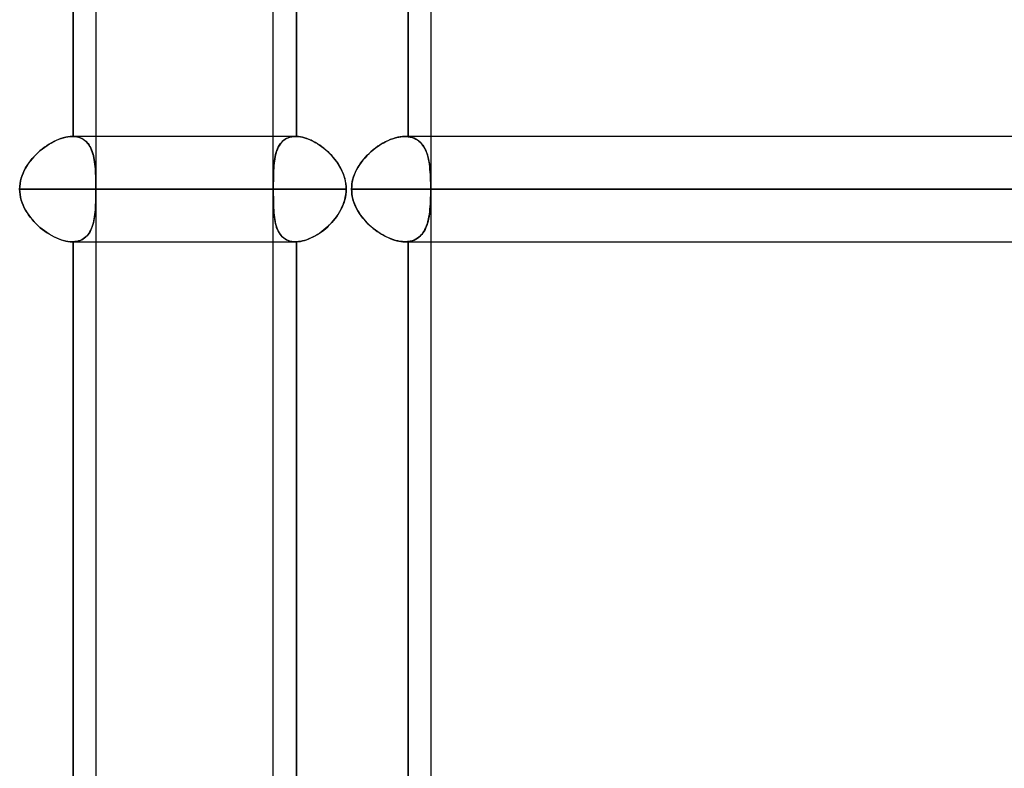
# Model space of a CAD drawing. Header units: millimetres. Extents: x -185 to 185, y -130 to 54.
# Tile 72 of 76: x 97 to 109, y -19 to -10. Entities that reach past the tile are written whole.
import ezdxf

# ---------------------------------------------------------------- set-up
doc = ezdxf.new("R2010")
doc.units = ezdxf.units.MM
doc.layers.add('MAIN-1', color=7, linetype='Continuous')
doc.layers.add('MAIN-2', color=7, linetype='Continuous')

msp = doc.modelspace()

# ---------------------------------------------------------------- linework, layer by layer
at = {"layer": 'MAIN-1'}
for p, q in [((97.715, -37.447), (97.715, -1.429)), ((99.851, -11.213), (99.851, -1.429)), ((100.13, -1.429), (100.13, -11.213)), ((101.756, -37.447), (101.756, -1.476)), ((100.121, -11.213), (97.715, -11.213)), ((100.122, -11.213), (100.121, -11.213)), ((100.124, -11.213), (100.122, -11.213)), ((100.125, -11.213), (100.124, -11.213)), ((100.127, -11.213), (100.125, -11.213)), ((100.128, -11.213), (100.127, -11.213)), ((100.13, -11.213), (100.128, -11.213)), ((100.154, -11.214), (100.13, -11.213)), ((100.178, -11.217), (100.154, -11.214)), ((100.203, -11.222), (100.178, -11.217)), ((100.228, -11.229), (100.203, -11.222)), ((100.254, -11.237), (100.228, -11.229)), ((100.28, -11.247), (100.254, -11.237)), ((100.306, -11.258), (100.28, -11.247)), ((100.333, -11.271), (100.306, -11.258)), ((100.359, -11.285), (100.333, -11.271)), ((139.7, -11.213), (101.756, -11.213)), ((100.385, -11.301), (100.359, -11.285)), ((100.411, -11.318), (100.385, -11.301)), ((100.436, -11.336), (100.411, -11.318)), ((100.461, -11.355), (100.436, -11.336)), ((100.486, -11.376), (100.461, -11.355)), ((100.51, -11.397), (100.486, -11.376)), ((100.533, -11.42), (100.51, -11.397)), ((100.555, -11.443), (100.533, -11.42)), ((100.577, -11.468), (100.555, -11.443)), ((100.597, -11.493), (100.577, -11.468)), ((100.616, -11.519), (100.597, -11.493)), ((100.634, -11.546), (100.616, -11.519)), ((100.651, -11.573), (100.634, -11.546)), ((100.667, -11.602), (100.651, -11.573)), ((100.68, -11.63), (100.667, -11.602)), ((100.693, -11.66), (100.68, -11.63)), ((100.704, -11.69), (100.693, -11.66)), ((100.713, -11.721), (100.704, -11.69)), ((100.72, -11.752), (100.713, -11.721)), ((100.725, -11.784), (100.72, -11.752)), ((97.715, -11.848), (100.729, -11.848)), ((100.728, -11.815), (100.725, -11.784)), ((100.729, -11.848), (100.728, -11.815)), ((100.728, -11.88), (100.729, -11.848)), ((101.756, -11.848), (140.335, -11.848)), ((100.703, -12.007), (100.712, -11.976)), ((100.712, -11.976), (100.719, -11.944)), ((100.719, -11.944), (100.725, -11.912)), ((100.725, -11.912), (100.728, -11.88)), ((100.649, -12.125), (100.665, -12.097)), ((100.665, -12.097), (100.679, -12.067)), ((100.679, -12.067), (100.692, -12.037)), ((100.692, -12.037), (100.703, -12.007)), ((100.574, -12.231), (100.594, -12.206)), ((100.594, -12.206), (100.614, -12.18)), ((100.614, -12.18), (100.632, -12.153)), ((100.632, -12.153), (100.649, -12.125)), ((100.434, -12.361), (100.459, -12.342)), ((100.459, -12.342), (100.483, -12.322)), ((100.483, -12.322), (100.507, -12.301)), ((100.507, -12.301), (100.53, -12.278)), ((100.53, -12.278), (100.552, -12.255)), ((100.552, -12.255), (100.574, -12.231)), ((100.202, -12.473), (100.228, -12.466)), ((100.228, -12.466), (100.253, -12.458)), ((100.253, -12.458), (100.279, -12.449)), ((100.279, -12.449), (100.305, -12.437)), ((100.305, -12.437), (100.331, -12.425)), ((100.331, -12.425), (100.357, -12.411)), ((100.357, -12.411), (100.383, -12.396)), ((100.383, -12.396), (100.409, -12.379)), ((100.409, -12.379), (100.434, -12.361)), ((97.715, -12.483), (100.121, -12.483)), ((99.851, -24.013), (99.851, -12.483)), ((100.121, -12.483), (100.122, -12.483)), ((100.122, -12.483), (100.124, -12.483)), ((100.124, -12.483), (100.125, -12.482)), ((100.125, -12.482), (100.127, -12.482)), ((100.127, -12.482), (100.128, -12.482)), ((100.128, -12.482), (100.13, -12.482)), ((100.13, -12.482), (100.153, -12.481)), ((100.13, -12.482), (100.13, -24.013)), ((100.153, -12.481), (100.177, -12.478)), ((100.177, -12.478), (100.202, -12.473)), ((101.756, -12.483), (139.7, -12.483))]:
    msp.add_line(p, q, dxfattribs=at)
at = {"layer": 'MAIN-2'}
for p, q in [((97.436, -0.476), (97.436, -11.213)), ((97.436, -11.213), (97.436, -0.476)), ((100.13, -11.213), (100.13, -0.476)), ((101.477, -11.215), (101.477, -0.476)), ((101.477, -0.476), (101.477, -11.215)), ((97.204, -11.273), (97.175, -11.289)), ((97.179, -11.287), (97.207, -11.272)), ((97.233, -11.259), (97.204, -11.273)), ((97.207, -11.272), (97.236, -11.258)), ((97.261, -11.247), (97.233, -11.259)), ((97.236, -11.258), (97.264, -11.246)), ((97.29, -11.237), (97.261, -11.247)), ((97.264, -11.246), (97.292, -11.236)), ((97.318, -11.228), (97.29, -11.237)), ((97.292, -11.236), (97.32, -11.228)), ((97.347, -11.221), (97.318, -11.228)), ((97.32, -11.228), (97.348, -11.221)), ((97.374, -11.216), (97.347, -11.221)), ((97.348, -11.221), (97.375, -11.216)), ((97.401, -11.213), (97.374, -11.216)), ((97.375, -11.216), (97.401, -11.213)), ((97.426, -11.213), (97.401, -11.213)), ((97.401, -11.213), (97.426, -11.213)), ((97.428, -11.213), (97.426, -11.213)), ((97.426, -11.213), (97.428, -11.213)), ((97.715, -11.213), (97.427, -11.213)), ((97.43, -11.213), (97.428, -11.213)), ((97.428, -11.213), (97.43, -11.213)), ((97.431, -11.213), (97.43, -11.213)), ((97.43, -11.213), (97.431, -11.213)), ((97.433, -11.213), (97.431, -11.213)), ((97.431, -11.213), (97.433, -11.213)), ((97.434, -11.213), (97.433, -11.213)), ((97.433, -11.213), (97.434, -11.213)), ((97.436, -11.213), (97.434, -11.213)), ((97.434, -11.213), (97.436, -11.213)), ((97.436, -11.213), (97.458, -11.214)), ((97.459, -11.214), (97.436, -11.213)), ((97.458, -11.214), (97.48, -11.217)), ((97.481, -11.217), (97.459, -11.214)), ((97.48, -11.217), (97.501, -11.222)), ((97.502, -11.222), (97.481, -11.217)), ((97.501, -11.222), (97.521, -11.229)), ((97.522, -11.229), (97.502, -11.222)), ((97.521, -11.229), (97.54, -11.237)), ((97.54, -11.237), (97.522, -11.229)), ((97.54, -11.237), (97.557, -11.246)), ((97.558, -11.247), (97.54, -11.237)), ((97.557, -11.246), (97.574, -11.258)), ((97.575, -11.258), (97.558, -11.247)), ((97.574, -11.258), (97.589, -11.27)), ((97.59, -11.271), (97.575, -11.258)), ((97.589, -11.27), (97.604, -11.284)), ((97.605, -11.285), (97.59, -11.271)), ((99.851, -12.483), (99.851, -11.213)), ((99.959, -11.273), (99.945, -11.289)), ((99.947, -11.287), (99.961, -11.272)), ((99.975, -11.259), (99.959, -11.273)), ((99.961, -11.272), (99.977, -11.258)), ((99.992, -11.247), (99.975, -11.259)), ((99.977, -11.258), (99.994, -11.246)), ((100.01, -11.237), (99.992, -11.247)), ((99.994, -11.246), (100.012, -11.236)), ((100.03, -11.228), (100.01, -11.237)), ((100.012, -11.236), (100.031, -11.228)), ((100.051, -11.221), (100.03, -11.228)), ((100.031, -11.228), (100.052, -11.221)), ((100.073, -11.216), (100.051, -11.221)), ((100.052, -11.221), (100.074, -11.216)), ((100.096, -11.213), (100.073, -11.216)), ((100.074, -11.216), (100.097, -11.213)), ((100.121, -11.213), (100.096, -11.213)), ((100.097, -11.213), (100.121, -11.213)), ((100.121, -11.213), (100.122, -11.213)), ((100.122, -11.213), (100.124, -11.213)), ((100.124, -11.213), (100.125, -11.213)), ((100.125, -11.213), (100.127, -11.213)), ((100.127, -11.213), (100.128, -11.213)), ((100.128, -11.213), (100.13, -11.213)), ((100.13, -11.213), (100.153, -11.214)), ((100.153, -11.214), (100.177, -11.217)), ((100.177, -11.217), (100.202, -11.222)), ((100.202, -11.222), (100.228, -11.229)), ((100.228, -11.229), (100.253, -11.237)), ((100.253, -11.237), (100.279, -11.246)), ((100.279, -11.246), (100.305, -11.258)), ((100.305, -11.258), (100.331, -11.27)), ((100.331, -11.27), (100.357, -11.284)), ((101.202, -11.277), (101.171, -11.294)), ((101.182, -11.288), (101.208, -11.274)), ((101.232, -11.263), (101.202, -11.277)), ((101.208, -11.274), (101.235, -11.262)), ((101.262, -11.25), (101.232, -11.263)), ((101.235, -11.262), (101.261, -11.25)), ((101.261, -11.25), (101.287, -11.241)), ((101.293, -11.239), (101.262, -11.25)), ((101.287, -11.241), (101.313, -11.232)), ((101.323, -11.229), (101.293, -11.239)), ((101.313, -11.232), (101.339, -11.225)), ((101.353, -11.222), (101.323, -11.229)), ((101.339, -11.225), (101.365, -11.22)), ((101.382, -11.217), (101.353, -11.222)), ((101.365, -11.22), (101.39, -11.216)), ((101.411, -11.214), (101.382, -11.217)), ((101.39, -11.216), (101.415, -11.213)), ((101.439, -11.213), (101.411, -11.214)), ((101.415, -11.213), (101.439, -11.213)), ((101.439, -11.213), (101.445, -11.213)), ((101.445, -11.213), (101.439, -11.213)), ((101.756, -11.213), (101.439, -11.213)), ((101.445, -11.213), (101.452, -11.213)), ((101.452, -11.213), (101.445, -11.213)), ((101.452, -11.213), (101.458, -11.213)), ((101.458, -11.213), (101.452, -11.213)), ((101.458, -11.213), (101.464, -11.213)), ((101.464, -11.213), (101.458, -11.213)), ((101.464, -11.213), (101.471, -11.214)), ((101.471, -11.214), (101.464, -11.213)), ((101.471, -11.214), (101.477, -11.215)), ((101.477, -11.215), (101.471, -11.214)), ((101.502, -11.219), (101.477, -11.215)), ((101.477, -11.215), (101.502, -11.219)), ((101.526, -11.225), (101.502, -11.219)), ((101.502, -11.219), (101.526, -11.225)), ((101.549, -11.233), (101.526, -11.225)), ((101.526, -11.225), (101.548, -11.233)), ((101.548, -11.233), (101.569, -11.243)), ((101.57, -11.243), (101.549, -11.233)), ((101.569, -11.243), (101.589, -11.254)), ((101.59, -11.255), (101.57, -11.243)), ((101.589, -11.254), (101.608, -11.268)), ((101.608, -11.268), (101.59, -11.255)), ((101.626, -11.284), (101.608, -11.268)), ((101.608, -11.268), (101.625, -11.283)), ((97.037, -11.386), (97.011, -11.409)), ((97.015, -11.405), (97.041, -11.382)), ((97.063, -11.364), (97.037, -11.386)), ((97.041, -11.382), (97.068, -11.361)), ((97.09, -11.343), (97.063, -11.364)), ((97.068, -11.361), (97.095, -11.34)), ((97.118, -11.324), (97.09, -11.343)), ((97.095, -11.34), (97.122, -11.321)), ((97.146, -11.305), (97.118, -11.324)), ((97.122, -11.321), (97.15, -11.303)), ((97.175, -11.289), (97.146, -11.305)), ((97.15, -11.303), (97.179, -11.287)), ((97.604, -11.284), (97.617, -11.299)), ((97.618, -11.301), (97.605, -11.285)), ((97.617, -11.299), (97.629, -11.316)), ((97.63, -11.318), (97.618, -11.301)), ((97.629, -11.316), (97.64, -11.334)), ((97.641, -11.336), (97.63, -11.318)), ((97.64, -11.334), (97.65, -11.353)), ((97.651, -11.355), (97.641, -11.336)), ((97.65, -11.353), (97.659, -11.373)), ((97.66, -11.376), (97.651, -11.355)), ((97.659, -11.373), (97.667, -11.394)), ((97.668, -11.397), (97.66, -11.376)), ((97.667, -11.394), (97.675, -11.417)), ((97.676, -11.42), (97.668, -11.397)), ((99.891, -11.386), (99.884, -11.409)), ((99.885, -11.405), (99.893, -11.382)), ((99.9, -11.364), (99.891, -11.386)), ((99.893, -11.382), (99.901, -11.361)), ((99.909, -11.343), (99.9, -11.364)), ((99.901, -11.361), (99.911, -11.34)), ((99.92, -11.324), (99.909, -11.343)), ((99.911, -11.34), (99.922, -11.321)), ((99.932, -11.305), (99.92, -11.324)), ((99.922, -11.321), (99.934, -11.303)), ((99.945, -11.289), (99.932, -11.305)), ((99.934, -11.303), (99.947, -11.287)), ((100.357, -11.284), (100.383, -11.299)), ((100.383, -11.299), (100.409, -11.316)), ((100.409, -11.316), (100.434, -11.334)), ((100.434, -11.334), (100.459, -11.353)), ((100.459, -11.353), (100.483, -11.373)), ((100.483, -11.373), (100.507, -11.394)), ((100.507, -11.394), (100.53, -11.417)), ((101.028, -11.397), (101.002, -11.421)), ((101.007, -11.416), (101.03, -11.395)), ((101.055, -11.374), (101.028, -11.397)), ((101.03, -11.395), (101.054, -11.374)), ((101.054, -11.374), (101.079, -11.355)), ((101.083, -11.352), (101.055, -11.374)), ((101.079, -11.355), (101.104, -11.337)), ((101.112, -11.331), (101.083, -11.352)), ((101.104, -11.337), (101.13, -11.319)), ((101.141, -11.312), (101.112, -11.331)), ((101.13, -11.319), (101.156, -11.303)), ((101.171, -11.294), (101.141, -11.312)), ((101.156, -11.303), (101.182, -11.288)), ((101.625, -11.283), (101.64, -11.3)), ((101.641, -11.301), (101.626, -11.284)), ((101.64, -11.3), (101.655, -11.318)), ((101.656, -11.32), (101.641, -11.301)), ((101.655, -11.318), (101.668, -11.338)), ((101.669, -11.34), (101.656, -11.32)), ((101.668, -11.338), (101.68, -11.36)), ((101.681, -11.362), (101.669, -11.34)), ((101.68, -11.36), (101.691, -11.382)), ((101.692, -11.385), (101.681, -11.362)), ((101.691, -11.382), (101.7, -11.406)), ((101.701, -11.409), (101.692, -11.385)), ((96.92, -11.509), (96.9, -11.536)), ((96.901, -11.535), (96.921, -11.507)), ((96.941, -11.483), (96.92, -11.509)), ((96.921, -11.507), (96.943, -11.48)), ((96.963, -11.457), (96.941, -11.483)), ((96.943, -11.48), (96.966, -11.454)), ((96.987, -11.433), (96.963, -11.457)), ((96.966, -11.454), (96.99, -11.429)), ((97.011, -11.409), (96.987, -11.433)), ((96.99, -11.429), (97.015, -11.405)), ((97.675, -11.417), (97.681, -11.44)), ((97.682, -11.443), (97.676, -11.42)), ((97.681, -11.44), (97.687, -11.464)), ((97.687, -11.468), (97.682, -11.443)), ((97.687, -11.464), (97.692, -11.489)), ((97.692, -11.493), (97.687, -11.468)), ((97.692, -11.489), (97.696, -11.515)), ((97.696, -11.519), (97.692, -11.493)), ((97.696, -11.515), (97.699, -11.542)), ((99.861, -11.535), (99.864, -11.507)), ((99.864, -11.509), (99.861, -11.536)), ((99.864, -11.507), (99.868, -11.48)), ((99.868, -11.483), (99.864, -11.509)), ((99.868, -11.48), (99.873, -11.454)), ((99.872, -11.457), (99.868, -11.483)), ((99.878, -11.433), (99.872, -11.457)), ((99.873, -11.454), (99.879, -11.429)), ((99.884, -11.409), (99.878, -11.433)), ((99.879, -11.429), (99.885, -11.405)), ((100.53, -11.417), (100.552, -11.44)), ((100.552, -11.44), (100.574, -11.464)), ((100.574, -11.464), (100.594, -11.489)), ((100.594, -11.489), (100.614, -11.515)), ((100.614, -11.515), (100.632, -11.542)), ((100.903, -11.535), (100.922, -11.51)), ((100.93, -11.499), (100.909, -11.527)), ((100.922, -11.51), (100.942, -11.485)), ((100.953, -11.472), (100.93, -11.499)), ((100.942, -11.485), (100.963, -11.461)), ((100.977, -11.446), (100.953, -11.472)), ((100.963, -11.461), (100.984, -11.438)), ((101.002, -11.421), (100.977, -11.446)), ((100.984, -11.438), (101.007, -11.416)), ((101.7, -11.406), (101.709, -11.432)), ((101.71, -11.435), (101.701, -11.409)), ((101.709, -11.432), (101.716, -11.458)), ((101.717, -11.461), (101.71, -11.435)), ((101.716, -11.458), (101.723, -11.486)), ((101.723, -11.489), (101.717, -11.461)), ((101.723, -11.486), (101.728, -11.514)), ((101.729, -11.518), (101.723, -11.489)), ((101.728, -11.514), (101.733, -11.544)), ((101.733, -11.548), (101.729, -11.518)), ((96.834, -11.653), (96.848, -11.622)), ((96.848, -11.623), (96.834, -11.653)), ((96.848, -11.622), (96.864, -11.592)), ((96.864, -11.593), (96.848, -11.623)), ((96.864, -11.592), (96.882, -11.563)), ((96.881, -11.564), (96.864, -11.593)), ((96.9, -11.536), (96.881, -11.564)), ((96.882, -11.563), (96.901, -11.535)), ((97.7, -11.546), (97.696, -11.519)), ((97.699, -11.542), (97.702, -11.57)), ((97.703, -11.573), (97.7, -11.546)), ((97.702, -11.57), (97.705, -11.598)), ((97.705, -11.602), (97.703, -11.573)), ((97.705, -11.598), (97.707, -11.628)), ((97.707, -11.63), (97.705, -11.602)), ((97.707, -11.628), (97.708, -11.658)), ((97.708, -11.66), (97.707, -11.63)), ((99.854, -11.653), (99.855, -11.622)), ((99.855, -11.623), (99.854, -11.653)), ((99.855, -11.622), (99.856, -11.592)), ((99.856, -11.593), (99.855, -11.623)), ((99.856, -11.592), (99.858, -11.563)), ((99.858, -11.564), (99.856, -11.593)), ((99.858, -11.563), (99.861, -11.535)), ((99.861, -11.536), (99.858, -11.564)), ((100.632, -11.542), (100.649, -11.57)), ((100.649, -11.57), (100.665, -11.598)), ((100.665, -11.598), (100.679, -11.628)), ((100.679, -11.628), (100.692, -11.658)), ((100.854, -11.615), (100.839, -11.647)), ((100.841, -11.642), (100.855, -11.614)), ((100.871, -11.585), (100.854, -11.615)), ((100.855, -11.614), (100.87, -11.587)), ((100.87, -11.587), (100.886, -11.561)), ((100.889, -11.555), (100.871, -11.585)), ((100.886, -11.561), (100.903, -11.535)), ((100.909, -11.527), (100.889, -11.555)), ((101.733, -11.544), (101.737, -11.575)), ((101.737, -11.578), (101.733, -11.548)), ((101.737, -11.575), (101.74, -11.606)), ((101.74, -11.609), (101.737, -11.578)), ((101.74, -11.606), (101.743, -11.639)), ((101.743, -11.641), (101.74, -11.609)), ((96.797, -11.781), (96.803, -11.748)), ((96.803, -11.749), (96.797, -11.781)), ((96.803, -11.748), (96.812, -11.715)), ((96.811, -11.716), (96.803, -11.749)), ((96.822, -11.684), (96.811, -11.716)), ((96.812, -11.715), (96.822, -11.684)), ((96.834, -11.653), (96.822, -11.684)), ((96.822, -11.684), (96.834, -11.653)), ((97.708, -11.658), (97.709, -11.688)), ((97.71, -11.69), (97.708, -11.66)), ((97.709, -11.688), (97.71, -11.719)), ((97.71, -11.721), (97.71, -11.69)), ((97.71, -11.719), (97.711, -11.751)), ((97.711, -11.752), (97.71, -11.721)), ((97.711, -11.751), (97.712, -11.783)), ((97.712, -11.784), (97.711, -11.752)), ((99.852, -11.749), (99.851, -11.781)), ((99.853, -11.684), (99.852, -11.716)), ((99.852, -11.715), (99.853, -11.684)), ((99.852, -11.748), (99.852, -11.715)), ((99.852, -11.716), (99.852, -11.749)), ((99.851, -11.781), (99.852, -11.748)), ((99.854, -11.653), (99.853, -11.684)), ((99.853, -11.684), (99.854, -11.653)), ((100.692, -11.658), (100.703, -11.688)), ((100.703, -11.688), (100.712, -11.719)), ((100.712, -11.719), (100.719, -11.751)), ((100.719, -11.751), (100.725, -11.783)), ((100.806, -11.745), (100.8, -11.779)), ((100.804, -11.757), (100.811, -11.727)), ((100.815, -11.712), (100.806, -11.745)), ((100.811, -11.727), (100.819, -11.698)), ((100.826, -11.679), (100.815, -11.712)), ((100.819, -11.698), (100.829, -11.67)), ((100.839, -11.647), (100.826, -11.679)), ((100.829, -11.67), (100.841, -11.642)), ((101.743, -11.639), (101.745, -11.672)), ((101.745, -11.674), (101.743, -11.641)), ((101.745, -11.672), (101.746, -11.706)), ((101.747, -11.708), (101.745, -11.674)), ((101.746, -11.706), (101.748, -11.741)), ((101.748, -11.742), (101.747, -11.708)), ((101.748, -11.741), (101.749, -11.776)), ((101.749, -11.777), (101.748, -11.742)), ((96.794, -11.814), (96.792, -11.848)), ((96.792, -11.848), (96.794, -11.814)), ((96.794, -11.881), (96.792, -11.848)), ((96.792, -11.848), (99.851, -11.848)), ((96.792, -11.848), (96.794, -11.881)), ((99.851, -11.848), (96.792, -11.848)), ((96.797, -11.781), (96.794, -11.814)), ((96.794, -11.814), (96.797, -11.781)), ((97.712, -11.783), (97.712, -11.815)), ((97.712, -11.815), (97.712, -11.784)), ((97.712, -11.815), (97.712, -11.848)), ((97.712, -11.848), (97.712, -11.815)), ((97.712, -11.848), (97.712, -11.88)), ((97.712, -11.88), (97.712, -11.848)), ((100.729, -11.848), (97.712, -11.848)), ((99.851, -11.781), (99.851, -11.814)), ((99.851, -11.814), (99.851, -11.781)), ((99.851, -11.814), (99.851, -11.848)), ((99.851, -11.848), (99.851, -11.814)), ((99.851, -11.848), (99.851, -11.881)), ((99.851, -11.881), (99.851, -11.848)), ((100.725, -11.783), (100.728, -11.815)), ((100.728, -11.815), (100.729, -11.848)), ((100.729, -11.848), (100.728, -11.88)), ((100.796, -11.813), (100.795, -11.848)), ((100.795, -11.848), (100.796, -11.817)), ((100.796, -11.882), (100.795, -11.848)), ((100.795, -11.848), (139.065, -11.848)), ((100.795, -11.848), (100.796, -11.878)), ((139.065, -11.848), (100.795, -11.848)), ((100.8, -11.779), (100.796, -11.813)), ((100.796, -11.817), (100.799, -11.787)), ((100.799, -11.787), (100.804, -11.757)), ((101.749, -11.776), (101.749, -11.812)), ((101.749, -11.812), (101.749, -11.777)), ((101.749, -11.848), (101.749, -11.812)), ((101.749, -11.812), (101.749, -11.848)), ((101.749, -11.848), (101.749, -11.883)), ((101.749, -11.883), (101.749, -11.848)), ((140.335, -11.848), (101.749, -11.848)), ((96.797, -11.914), (96.794, -11.881)), ((96.794, -11.881), (96.797, -11.914)), ((96.803, -11.946), (96.797, -11.914)), ((96.797, -11.914), (96.803, -11.947)), ((96.811, -11.979), (96.803, -11.946)), ((96.803, -11.947), (96.812, -11.98)), ((96.822, -12.011), (96.811, -11.979)), ((96.812, -11.98), (96.822, -12.011)), ((97.709, -12.007), (97.71, -11.976)), ((97.711, -11.943), (97.71, -11.974)), ((97.71, -11.976), (97.711, -11.944)), ((97.71, -11.974), (97.71, -12.005)), ((97.712, -11.911), (97.711, -11.943)), ((97.711, -11.944), (97.712, -11.912)), ((97.712, -11.88), (97.712, -11.911)), ((97.712, -11.912), (97.712, -11.88)), ((99.851, -11.881), (99.851, -11.914)), ((99.851, -11.914), (99.851, -11.881)), ((99.852, -11.946), (99.851, -11.914)), ((99.851, -11.914), (99.852, -11.947)), ((99.852, -11.979), (99.852, -11.946)), ((99.852, -11.947), (99.852, -11.98)), ((99.853, -12.011), (99.852, -11.979)), ((99.852, -11.98), (99.853, -12.011)), ((100.713, -11.974), (100.704, -12.005)), ((100.72, -11.943), (100.713, -11.974)), ((100.725, -11.911), (100.72, -11.943)), ((100.728, -11.88), (100.725, -11.911)), ((100.796, -11.878), (100.799, -11.908)), ((100.8, -11.916), (100.796, -11.882)), ((100.799, -11.908), (100.804, -11.938)), ((100.806, -11.95), (100.8, -11.916)), ((100.804, -11.938), (100.811, -11.968)), ((100.815, -11.983), (100.806, -11.95)), ((100.811, -11.968), (100.819, -11.997)), ((100.826, -12.016), (100.815, -11.983)), ((101.747, -11.987), (101.745, -12.021)), ((101.745, -12.023), (101.746, -11.989)), ((101.746, -11.989), (101.748, -11.954)), ((101.748, -11.953), (101.747, -11.987)), ((101.749, -11.918), (101.748, -11.953)), ((101.748, -11.954), (101.749, -11.919)), ((101.749, -11.883), (101.749, -11.918)), ((101.749, -11.919), (101.749, -11.883)), ((96.834, -12.042), (96.822, -12.011)), ((96.822, -12.011), (96.834, -12.042)), ((96.848, -12.072), (96.834, -12.042)), ((96.834, -12.042), (96.848, -12.073)), ((96.864, -12.102), (96.848, -12.072)), ((96.848, -12.073), (96.864, -12.103)), ((96.881, -12.131), (96.864, -12.102)), ((96.864, -12.103), (96.882, -12.132)), ((97.702, -12.125), (97.705, -12.097)), ((97.705, -12.093), (97.703, -12.122)), ((97.707, -12.065), (97.705, -12.093)), ((97.705, -12.097), (97.707, -12.067)), ((97.708, -12.035), (97.707, -12.065)), ((97.707, -12.067), (97.708, -12.037)), ((97.71, -12.005), (97.708, -12.035)), ((97.708, -12.037), (97.709, -12.007)), ((99.853, -12.011), (99.854, -12.042)), ((99.854, -12.042), (99.853, -12.011)), ((99.854, -12.042), (99.855, -12.073)), ((99.855, -12.072), (99.854, -12.042)), ((99.856, -12.102), (99.855, -12.072)), ((99.855, -12.073), (99.856, -12.103)), ((99.858, -12.131), (99.856, -12.102)), ((99.856, -12.103), (99.858, -12.132)), ((100.667, -12.093), (100.651, -12.122)), ((100.68, -12.065), (100.667, -12.093)), ((100.693, -12.035), (100.68, -12.065)), ((100.704, -12.005), (100.693, -12.035)), ((100.819, -11.997), (100.829, -12.025)), ((100.839, -12.048), (100.826, -12.016)), ((100.829, -12.025), (100.841, -12.053)), ((100.854, -12.08), (100.839, -12.048)), ((100.841, -12.053), (100.855, -12.081)), ((100.871, -12.11), (100.854, -12.08)), ((100.855, -12.081), (100.87, -12.108)), ((100.87, -12.108), (100.886, -12.134)), ((100.889, -12.14), (100.871, -12.11)), ((101.74, -12.086), (101.737, -12.117)), ((101.737, -12.12), (101.74, -12.089)), ((101.743, -12.054), (101.74, -12.086)), ((101.74, -12.089), (101.743, -12.056)), ((101.745, -12.021), (101.743, -12.054)), ((101.743, -12.056), (101.745, -12.023)), ((96.9, -12.159), (96.881, -12.131)), ((96.882, -12.132), (96.901, -12.16)), ((96.92, -12.186), (96.9, -12.159)), ((96.901, -12.16), (96.921, -12.188)), ((96.941, -12.212), (96.92, -12.186)), ((96.921, -12.188), (96.943, -12.215)), ((96.963, -12.238), (96.941, -12.212)), ((96.943, -12.215), (96.966, -12.241)), ((97.687, -12.227), (97.682, -12.252)), ((97.692, -12.202), (97.687, -12.227)), ((97.687, -12.231), (97.692, -12.206)), ((97.696, -12.176), (97.692, -12.202)), ((97.692, -12.206), (97.696, -12.18)), ((97.7, -12.149), (97.696, -12.176)), ((97.696, -12.18), (97.699, -12.153)), ((97.699, -12.153), (97.702, -12.125)), ((97.703, -12.122), (97.7, -12.149)), ((99.861, -12.159), (99.858, -12.131)), ((99.858, -12.132), (99.861, -12.16)), ((99.864, -12.186), (99.861, -12.159)), ((99.861, -12.16), (99.864, -12.188)), ((99.868, -12.212), (99.864, -12.186)), ((99.864, -12.188), (99.868, -12.215)), ((99.872, -12.238), (99.868, -12.212)), ((99.868, -12.215), (99.873, -12.241)), ((100.577, -12.227), (100.555, -12.252)), ((100.597, -12.202), (100.577, -12.227)), ((100.616, -12.176), (100.597, -12.202)), ((100.634, -12.149), (100.616, -12.176)), ((100.651, -12.122), (100.634, -12.149)), ((100.886, -12.134), (100.903, -12.16)), ((100.909, -12.168), (100.889, -12.14)), ((100.903, -12.16), (100.922, -12.185)), ((100.93, -12.196), (100.909, -12.168)), ((100.922, -12.185), (100.942, -12.21)), ((100.953, -12.223), (100.93, -12.196)), ((100.942, -12.21), (100.963, -12.234)), ((100.977, -12.249), (100.953, -12.223)), ((101.716, -12.237), (101.723, -12.209)), ((101.723, -12.206), (101.717, -12.234)), ((101.729, -12.177), (101.723, -12.206)), ((101.723, -12.209), (101.728, -12.181)), ((101.728, -12.181), (101.733, -12.151)), ((101.733, -12.147), (101.729, -12.177)), ((101.737, -12.117), (101.733, -12.147)), ((101.733, -12.151), (101.737, -12.12)), ((96.987, -12.262), (96.963, -12.238)), ((96.966, -12.241), (96.99, -12.266)), ((97.011, -12.286), (96.987, -12.262)), ((96.99, -12.266), (97.015, -12.29)), ((97.037, -12.309), (97.011, -12.286)), ((97.015, -12.29), (97.041, -12.313)), ((97.063, -12.331), (97.037, -12.309)), ((97.041, -12.313), (97.068, -12.334)), ((97.09, -12.352), (97.063, -12.331)), ((97.068, -12.334), (97.095, -12.355)), ((97.64, -12.361), (97.65, -12.342)), ((97.651, -12.34), (97.641, -12.359)), ((97.65, -12.342), (97.659, -12.322)), ((97.66, -12.319), (97.651, -12.34)), ((97.659, -12.322), (97.667, -12.301)), ((97.668, -12.298), (97.66, -12.319)), ((97.667, -12.301), (97.675, -12.278)), ((97.676, -12.275), (97.668, -12.298)), ((97.675, -12.278), (97.681, -12.255)), ((97.682, -12.252), (97.676, -12.275)), ((97.681, -12.255), (97.687, -12.231)), ((99.878, -12.262), (99.872, -12.238)), ((99.873, -12.241), (99.879, -12.266)), ((99.884, -12.286), (99.878, -12.262)), ((99.879, -12.266), (99.885, -12.29)), ((99.891, -12.309), (99.884, -12.286)), ((99.885, -12.29), (99.893, -12.313)), ((99.9, -12.331), (99.891, -12.309)), ((99.893, -12.313), (99.901, -12.334)), ((99.909, -12.352), (99.9, -12.331)), ((99.901, -12.334), (99.911, -12.355)), ((100.461, -12.34), (100.436, -12.359)), ((100.486, -12.319), (100.461, -12.34)), ((100.51, -12.298), (100.486, -12.319)), ((100.533, -12.275), (100.51, -12.298)), ((100.555, -12.252), (100.533, -12.275)), ((100.963, -12.234), (100.984, -12.257)), ((101.002, -12.274), (100.977, -12.249)), ((100.984, -12.257), (101.007, -12.279)), ((101.028, -12.298), (101.002, -12.274)), ((101.007, -12.279), (101.03, -12.3)), ((101.055, -12.321), (101.028, -12.298)), ((101.03, -12.3), (101.054, -12.321)), ((101.054, -12.321), (101.079, -12.34)), ((101.083, -12.343), (101.055, -12.321)), ((101.079, -12.34), (101.104, -12.358)), ((101.112, -12.364), (101.083, -12.343)), ((101.668, -12.357), (101.68, -12.335)), ((101.681, -12.333), (101.669, -12.355)), ((101.68, -12.335), (101.691, -12.313)), ((101.692, -12.31), (101.681, -12.333)), ((101.691, -12.313), (101.7, -12.289)), ((101.701, -12.286), (101.692, -12.31)), ((101.7, -12.289), (101.709, -12.263)), ((101.71, -12.26), (101.701, -12.286)), ((101.709, -12.263), (101.716, -12.237)), ((101.717, -12.234), (101.71, -12.26)), ((97.118, -12.371), (97.09, -12.352)), ((97.095, -12.355), (97.122, -12.374)), ((97.146, -12.39), (97.118, -12.371)), ((97.122, -12.374), (97.15, -12.392)), ((97.175, -12.406), (97.146, -12.39)), ((97.15, -12.392), (97.179, -12.408)), ((97.204, -12.422), (97.175, -12.406)), ((97.179, -12.408), (97.207, -12.423)), ((97.233, -12.436), (97.204, -12.422)), ((97.207, -12.423), (97.236, -12.437)), ((97.261, -12.448), (97.233, -12.436)), ((97.236, -12.437), (97.264, -12.449)), ((97.29, -12.458), (97.261, -12.448)), ((97.264, -12.449), (97.292, -12.459)), ((97.318, -12.467), (97.29, -12.458)), ((97.292, -12.459), (97.32, -12.467)), ((97.347, -12.474), (97.318, -12.467)), ((97.32, -12.467), (97.348, -12.474)), ((97.501, -12.473), (97.521, -12.466)), ((97.522, -12.466), (97.502, -12.473)), ((97.521, -12.466), (97.54, -12.458)), ((97.54, -12.458), (97.522, -12.466)), ((97.558, -12.448), (97.54, -12.458)), ((97.54, -12.458), (97.557, -12.449)), ((97.557, -12.449), (97.574, -12.437)), ((97.575, -12.437), (97.558, -12.448)), ((97.574, -12.437), (97.589, -12.425)), ((97.59, -12.424), (97.575, -12.437)), ((97.589, -12.425), (97.604, -12.411)), ((97.605, -12.41), (97.59, -12.424)), ((97.604, -12.411), (97.617, -12.396)), ((97.618, -12.394), (97.605, -12.41)), ((97.617, -12.396), (97.629, -12.379)), ((97.63, -12.377), (97.618, -12.394)), ((97.629, -12.379), (97.64, -12.361)), ((97.641, -12.359), (97.63, -12.377)), ((99.92, -12.371), (99.909, -12.352)), ((99.911, -12.355), (99.922, -12.374)), ((99.932, -12.39), (99.92, -12.371)), ((99.922, -12.374), (99.934, -12.392)), ((99.945, -12.406), (99.932, -12.39)), ((99.934, -12.392), (99.947, -12.408)), ((99.959, -12.422), (99.945, -12.406)), ((99.947, -12.408), (99.961, -12.423)), ((99.975, -12.436), (99.959, -12.422)), ((99.961, -12.423), (99.977, -12.437)), ((99.992, -12.448), (99.975, -12.436)), ((99.977, -12.437), (99.994, -12.449)), ((100.01, -12.458), (99.992, -12.448)), ((99.994, -12.449), (100.012, -12.459)), ((100.03, -12.467), (100.01, -12.458)), ((100.012, -12.459), (100.031, -12.467)), ((100.051, -12.474), (100.03, -12.467)), ((100.031, -12.467), (100.052, -12.474)), ((100.228, -12.466), (100.203, -12.473)), ((100.254, -12.458), (100.228, -12.466)), ((100.28, -12.448), (100.254, -12.458)), ((100.306, -12.437), (100.28, -12.448)), ((100.333, -12.424), (100.306, -12.437)), ((100.359, -12.41), (100.333, -12.424)), ((100.385, -12.394), (100.359, -12.41)), ((100.411, -12.377), (100.385, -12.394)), ((100.436, -12.359), (100.411, -12.377)), ((101.104, -12.358), (101.13, -12.376)), ((101.141, -12.383), (101.112, -12.364)), ((101.13, -12.376), (101.156, -12.392)), ((101.171, -12.401), (101.141, -12.383)), ((101.156, -12.392), (101.182, -12.407)), ((101.202, -12.418), (101.171, -12.401)), ((101.182, -12.407), (101.208, -12.421)), ((101.232, -12.432), (101.202, -12.418)), ((101.208, -12.421), (101.235, -12.433)), ((101.262, -12.445), (101.232, -12.432)), ((101.235, -12.433), (101.261, -12.445)), ((101.261, -12.445), (101.287, -12.454)), ((101.293, -12.456), (101.262, -12.445)), ((101.287, -12.454), (101.313, -12.463)), ((101.323, -12.466), (101.293, -12.456)), ((101.313, -12.463), (101.339, -12.47)), ((101.353, -12.473), (101.323, -12.466)), ((101.549, -12.462), (101.526, -12.47)), ((101.526, -12.47), (101.548, -12.462)), ((101.548, -12.462), (101.569, -12.452)), ((101.57, -12.452), (101.549, -12.462)), ((101.569, -12.452), (101.589, -12.441)), ((101.59, -12.44), (101.57, -12.452)), ((101.589, -12.441), (101.608, -12.427)), ((101.608, -12.427), (101.59, -12.44)), ((101.626, -12.411), (101.608, -12.427)), ((101.608, -12.427), (101.625, -12.412)), ((101.625, -12.412), (101.64, -12.395)), ((101.641, -12.394), (101.626, -12.411)), ((101.64, -12.395), (101.655, -12.377)), ((101.656, -12.375), (101.641, -12.394)), ((101.655, -12.377), (101.668, -12.357)), ((101.669, -12.355), (101.656, -12.375)), ((97.374, -12.479), (97.347, -12.474)), ((97.348, -12.474), (97.375, -12.479)), ((97.401, -12.482), (97.374, -12.479)), ((97.375, -12.479), (97.401, -12.482)), ((97.426, -12.483), (97.401, -12.482)), ((97.401, -12.482), (97.426, -12.483)), ((97.426, -12.483), (97.428, -12.483)), ((97.428, -12.483), (97.426, -12.483)), ((97.427, -12.483), (97.715, -12.483)), ((97.43, -12.483), (97.428, -12.483)), ((97.428, -12.483), (97.43, -12.483)), ((97.431, -12.482), (97.43, -12.483)), ((97.43, -12.483), (97.431, -12.482)), ((97.433, -12.482), (97.431, -12.482)), ((97.431, -12.482), (97.433, -12.482)), ((97.434, -12.482), (97.433, -12.482)), ((97.433, -12.482), (97.434, -12.482)), ((97.436, -12.482), (97.434, -12.482)), ((97.434, -12.482), (97.436, -12.482)), ((97.459, -12.481), (97.436, -12.482)), ((97.436, -12.482), (97.458, -12.481)), ((97.436, -12.482), (97.436, -24.013)), ((97.436, -24.013), (97.436, -12.482)), ((97.458, -12.481), (97.48, -12.478)), ((97.481, -12.478), (97.459, -12.481)), ((97.48, -12.478), (97.501, -12.473)), ((97.502, -12.473), (97.481, -12.478)), ((100.073, -12.479), (100.051, -12.474)), ((100.052, -12.474), (100.074, -12.479)), ((100.096, -12.482), (100.073, -12.479)), ((100.074, -12.479), (100.097, -12.482)), ((100.121, -12.483), (100.096, -12.482)), ((100.097, -12.482), (100.121, -12.483)), ((100.122, -12.483), (100.121, -12.483)), ((100.124, -12.483), (100.122, -12.483)), ((100.125, -12.482), (100.124, -12.483)), ((100.127, -12.482), (100.125, -12.482)), ((100.128, -12.482), (100.127, -12.482)), ((100.13, -12.482), (100.128, -12.482)), ((100.154, -12.481), (100.13, -12.482)), ((100.13, -24.013), (100.13, -12.482)), ((100.178, -12.478), (100.154, -12.481)), ((100.203, -12.473), (100.178, -12.478)), ((101.339, -12.47), (101.365, -12.475)), ((101.382, -12.478), (101.353, -12.473)), ((101.365, -12.475), (101.39, -12.479)), ((101.411, -12.481), (101.382, -12.478)), ((101.39, -12.479), (101.415, -12.482)), ((101.439, -12.483), (101.411, -12.481)), ((101.415, -12.482), (101.439, -12.483)), ((101.445, -12.482), (101.439, -12.483)), ((101.439, -12.483), (101.445, -12.482)), ((101.439, -12.483), (101.756, -12.483)), ((101.452, -12.482), (101.445, -12.482)), ((101.445, -12.482), (101.452, -12.482)), ((101.458, -12.482), (101.452, -12.482)), ((101.452, -12.482), (101.458, -12.482)), ((101.464, -12.482), (101.458, -12.482)), ((101.458, -12.482), (101.464, -12.482)), ((101.471, -12.481), (101.464, -12.482)), ((101.464, -12.482), (101.471, -12.481)), ((101.477, -12.48), (101.471, -12.481)), ((101.471, -12.481), (101.477, -12.48)), ((101.502, -12.476), (101.477, -12.48)), ((101.477, -12.48), (101.502, -12.476)), ((101.477, -24.015), (101.477, -12.48)), ((101.477, -12.48), (101.477, -24.015)), ((101.526, -12.47), (101.502, -12.476)), ((101.502, -12.476), (101.526, -12.47))]:
    msp.add_line(p, q, dxfattribs=at)

doc.saveas('drawing.dxf')
